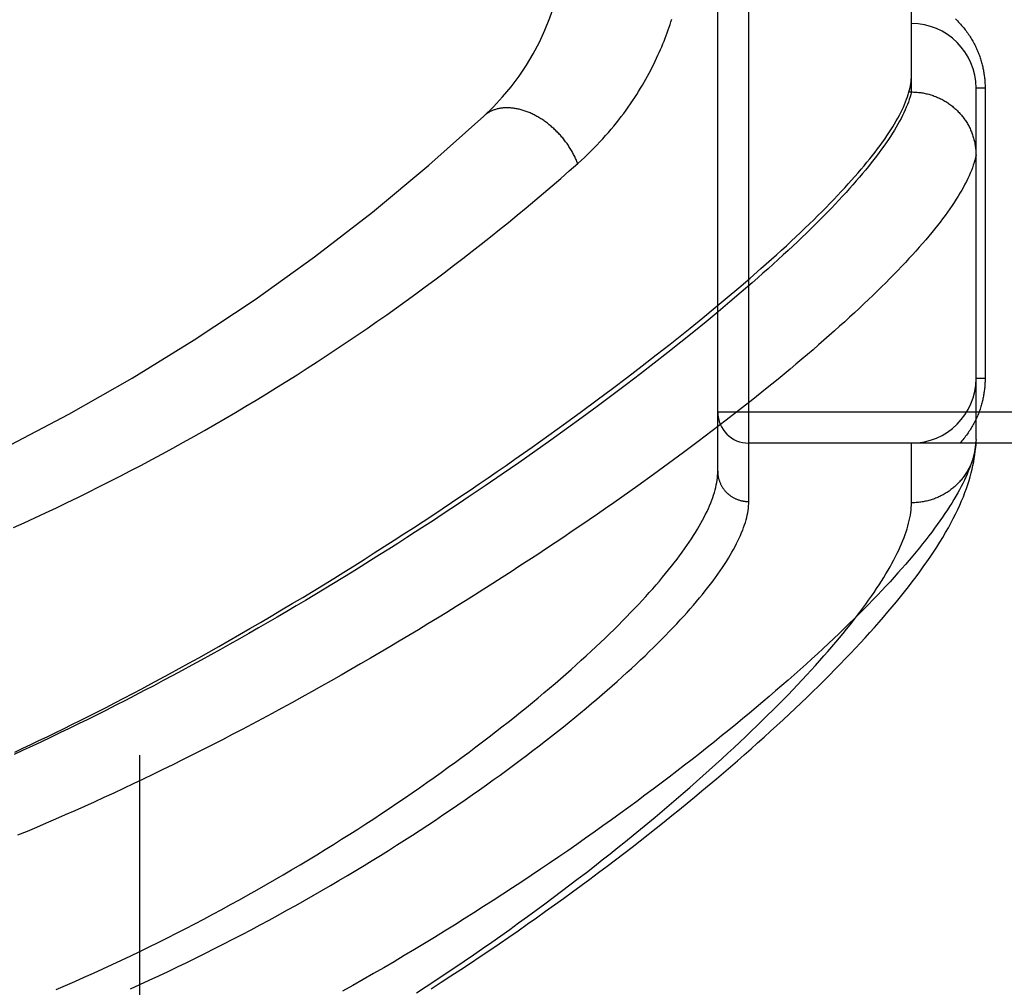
# Model space of a CAD drawing. Header units: inches. Extents: x 0 to 283, y 0 to 183.
# Tile 61 of 256: x 54.913 to 55.866, y 77.67 to 78.607. Entities that reach past the tile are written whole.
import ezdxf

# ---------------------------------------------------------------- set-up
doc = ezdxf.new("R2010")
doc.units = ezdxf.units.IN
doc.header["$LTSCALE"] = 15.583333
doc.header["$MEASUREMENT"] = 0
doc.linetypes.add('HIDDEN', pattern=[0.2, 0.1, -0.1])
for name, color, linetype in [('DEFAULT_2', 8, 'HIDDEN'), ('LEFTHAND_DOOR_ASSEMBLY', 7, 'CONTINUOUS'), ('SUBPANEL', 7, 'CONTINUOUS')]:
    doc.layers.add(name, color=color, linetype=linetype)

msp = doc.modelspace()

# ---------------------------------------------------------------- linework, layer by layer
at = {"layer": 'DEFAULT_2', "color": 8, "linetype": 'HIDDEN'}
msp.add_line((55.02933, 54.51998), (55.02933, 123.62398), dxfattribs=at)
at = {"layer": 'LEFTHAND_DOOR_ASSEMBLY', "color": 8, "linetype": 'HIDDEN'}
for p, q in [((55.61858, 78.14041), (55.61858, 79.25356)), ((55.58858, 78.1698), (55.58858, 79.22417)), ((55.77608, 78.53696), (55.77608, 78.85701)), ((55.83858, 78.20037), (55.83858, 78.54073)), ((55.84737, 78.54073), (55.83858, 78.54073)), ((55.84737, 78.54073), (55.84737, 78.25948)), ((55.77371, 78.53696), (55.77608, 78.53696)), ((55.77608, 78.53696), (55.77722, 78.53695)), ((55.61994, 78.35678), (55.63044, 78.36597)), ((55.60907, 78.34742), (55.61994, 78.35678)), ((55.62206, 78.3523), (55.61139, 78.34305)), ((55.59782, 78.33788), (55.60907, 78.34742)), ((55.61139, 78.34305), (55.60038, 78.33366)), ((55.58619, 78.32816), (55.59782, 78.33788)), ((55.60038, 78.33366), (55.58903, 78.32411)), ((55.57418, 78.31827), (55.58619, 78.32816)), ((55.58903, 78.32411), (55.57733, 78.31443)), ((55.57733, 78.31443), (55.5653, 78.30461)), ((55.54249, 78.2928), (55.55545, 78.30311)), ((55.5653, 78.30461), (55.55293, 78.29466)), ((55.52915, 78.28232), (55.54249, 78.2928)), ((55.55293, 78.29466), (55.54022, 78.28458)), ((55.54022, 78.28458), (55.52719, 78.27437)), ((55.52719, 78.27437), (55.51383, 78.26404)), ((55.51543, 78.27169), (55.52915, 78.28232)), ((55.51383, 78.26404), (55.50015, 78.2536)), ((55.50133, 78.26089), (55.51543, 78.27169)), ((55.48685, 78.24994), (55.50133, 78.26089)), ((55.84737, 78.25948), (55.83858, 78.25948)), ((55.472, 78.23884), (55.48685, 78.24994)), ((55.50015, 78.2536), (55.48616, 78.24306)), ((55.63491, 78.24927), (55.62254, 78.23937)), ((55.45677, 78.2276), (55.472, 78.23884)), ((55.48616, 78.24306), (55.47185, 78.23241)), ((55.62254, 78.23937), (55.60982, 78.22933)), ((55.44117, 78.21623), (55.45677, 78.2276)), ((55.47185, 78.23241), (55.45725, 78.22167)), ((56.68058, 78.22698), (55.58858, 78.22698)), ((55.60982, 78.22933), (55.59674, 78.21916)), ((55.4252, 78.20472), (55.44117, 78.21623)), ((55.45725, 78.22167), (55.44234, 78.21084)), ((55.59674, 78.21916), (55.58332, 78.20887)), ((55.44234, 78.21084), (55.42714, 78.19994)), ((55.58332, 78.20887), (55.56956, 78.19845)), ((55.42714, 78.19994), (55.41166, 78.18897)), ((55.56956, 78.19845), (55.55546, 78.18792)), ((55.83858, 78.20037), (55.83854, 78.19797)), ((55.41166, 78.18897), (55.39591, 78.17794)), ((55.55546, 78.18792), (55.54102, 78.17729)), ((56.68058, 78.19698), (55.61858, 78.19698)), ((55.77608, 78.13917), (55.77608, 78.19698)), ((55.39591, 78.17794), (55.37989, 78.16686)), ((55.54102, 78.17729), (55.52626, 78.16655)), ((55.37989, 78.16686), (55.36362, 78.15573))]:
    msp.add_line(p, q, dxfattribs=at)
for points in [[(55.45306, 78.46768), (55.45634, 78.47062), (55.45954, 78.47358), (55.46267, 78.47654), (55.46573, 78.47953), (55.46874, 78.48253), (55.47168, 78.48555), (55.47455, 78.48858), (55.47736, 78.49163), (55.48011, 78.49468), (55.4828, 78.49775), (55.48542, 78.50082), (55.48798, 78.50389), (55.49047, 78.50697), (55.4929, 78.51004), (55.49527, 78.51312), (55.49758, 78.51619), (55.49982, 78.51925), (55.50201, 78.52231), (55.50413, 78.52537), (55.5062, 78.52841), (55.50821, 78.53144), (55.51015, 78.53447), (55.51205, 78.53748), (55.51388, 78.54048), (55.51567, 78.54346), (55.5174, 78.54643), (55.51908, 78.54939), (55.5207, 78.55233), (55.52228, 78.55526), (55.5238, 78.55816), (55.52528, 78.56105), (55.52671, 78.56392), (55.5281, 78.56678), (55.52944, 78.56961), (55.53074, 78.57243), (55.53199, 78.57523), (55.53321, 78.57801), (55.53438, 78.58077), (55.53551, 78.58352), (55.53661, 78.58625), (55.53767, 78.58895), (55.53869, 78.59164), (55.53968, 78.59432), (55.54063, 78.59697), (55.54154, 78.59961), (55.54243, 78.60223), (55.54328, 78.60483), (55.5441, 78.60742)], [(55.81865, 78.60773), (55.81971, 78.60671), (55.82074, 78.60568), (55.82175, 78.60463), (55.82274, 78.60358), (55.8237, 78.60253), (55.82465, 78.60146), (55.82557, 78.60039), (55.82646, 78.59931), (55.82734, 78.59822), (55.82819, 78.59713), (55.82902, 78.59603), (55.82983, 78.59493), (55.83062, 78.59382), (55.83138, 78.59271), (55.83213, 78.5916), (55.83286, 78.59048), (55.83356, 78.58936), (55.83424, 78.58823), (55.83491, 78.58711), (55.83555, 78.58598), (55.83618, 78.58484), (55.83678, 78.58371), (55.83737, 78.58257), (55.83794, 78.58143), (55.83848, 78.58029), (55.83901, 78.57915), (55.83953, 78.57801), (55.84002, 78.57687), (55.8405, 78.57573), (55.84095, 78.57459), (55.84139, 78.57345), (55.84181, 78.57232), (55.84221, 78.57119), (55.8426, 78.57006), (55.84297, 78.56893), (55.84332, 78.56781), (55.84365, 78.5667), (55.84397, 78.56558), (55.84427, 78.56448), (55.84456, 78.56337), (55.84483, 78.56227), (55.84508, 78.56118), (55.84532, 78.56009), (55.84555, 78.559), (55.84576, 78.55791), (55.84596, 78.55683), (55.84614, 78.55575), (55.84631, 78.55467), (55.84647, 78.55359), (55.84662, 78.55252), (55.84675, 78.55144), (55.84687, 78.55037), (55.84697, 78.5493), (55.84707, 78.54824), (55.84715, 78.54717), (55.84721, 78.54611), (55.84727, 78.54505), (55.84731, 78.54398), (55.84734, 78.54291), (55.84736, 78.54182), (55.84737, 78.54073)], [(55.77371, 78.53696), (55.77427, 78.53908), (55.77475, 78.54117), (55.77516, 78.54322), (55.77549, 78.54523), (55.77575, 78.54721), (55.77594, 78.54916), (55.77605, 78.55106), (55.77608, 78.55293)], [(55.77608, 78.53696), (55.77547, 78.5346), (55.77478, 78.53219), (55.77399, 78.52974), (55.77312, 78.52724), (55.77216, 78.52471), (55.77111, 78.52213), (55.76997, 78.5195), (55.76875, 78.51684), (55.76744, 78.51413), (55.76604, 78.51137), (55.76455, 78.50858), (55.76297, 78.50574), (55.7613, 78.50285), (55.75955, 78.49992), (55.75771, 78.49695), (55.75578, 78.49394), (55.75376, 78.49088), (55.75165, 78.48777), (55.74946, 78.48463), (55.74717, 78.48144), (55.7448, 78.4782), (55.74234, 78.47493), (55.73979, 78.47161), (55.73715, 78.46824), (55.73442, 78.46484), (55.7316, 78.46139), (55.7287, 78.45789), (55.7257, 78.45435), (55.72262, 78.45077), (55.71945, 78.44715), (55.71618, 78.44349), (55.71283, 78.43978), (55.7094, 78.43603), (55.70587, 78.43223), (55.70225, 78.4284), (55.69855, 78.42452), (55.69475, 78.4206), (55.69087, 78.41663), (55.6869, 78.41263), (55.68284, 78.40859), (55.6787, 78.4045), (55.67446, 78.40037), (55.67014, 78.3962), (55.66572, 78.39199), (55.66122, 78.38774), (55.65663, 78.38345), (55.65196, 78.37912), (55.64719, 78.37474), (55.64234, 78.37033), (55.6374, 78.36588), (55.63237, 78.36139), (55.62726, 78.35686), (55.62206, 78.3523)], [(55.63044, 78.36597), (55.63555, 78.37049), (55.64056, 78.37497), (55.64548, 78.37941), (55.6503, 78.3838), (55.65503, 78.38814), (55.65967, 78.39244), (55.66422, 78.3967), (55.66867, 78.40091), (55.67303, 78.40507), (55.67729, 78.40919), (55.68147, 78.41326), (55.68555, 78.41729), (55.68954, 78.42127), (55.69343, 78.42521), (55.69724, 78.4291), (55.70095, 78.43294), (55.70457, 78.43674), (55.7081, 78.44049), (55.71154, 78.4442), (55.71489, 78.44786), (55.71814, 78.45148), (55.72131, 78.45505), (55.72438, 78.45858), (55.72737, 78.46206), (55.73026, 78.4655), (55.73307, 78.46889), (55.73578, 78.47224), (55.73841, 78.47554), (55.74094, 78.47879), (55.74339, 78.482), (55.74574, 78.48517), (55.74801, 78.48829), (55.75019, 78.49137), (55.75227, 78.4944), (55.75427, 78.49739), (55.75619, 78.50034), (55.75801, 78.50324), (55.75974, 78.50609), (55.76139, 78.5089), (55.76295, 78.51167), (55.76442, 78.5144), (55.7658, 78.51708), (55.7671, 78.51971), (55.7683, 78.52231), (55.76942, 78.52486), (55.77046, 78.52736), (55.7714, 78.52983), (55.77226, 78.53225), (55.77303, 78.53462), (55.77371, 78.53696)], [(55.77722, 78.53695), (55.77835, 78.53692), (55.77948, 78.53687), (55.78061, 78.5368), (55.78173, 78.53671), (55.78285, 78.5366), (55.78397, 78.53647), (55.78509, 78.53632), (55.78621, 78.53615), (55.78732, 78.53596), (55.78843, 78.53575), (55.78953, 78.53553), (55.79063, 78.53528), (55.79172, 78.53501), (55.79281, 78.53473), (55.7939, 78.53442), (55.79498, 78.5341), (55.79605, 78.53375), (55.79712, 78.53339), (55.79817, 78.53301), (55.79923, 78.53261), (55.80027, 78.53219), (55.80131, 78.53175), (55.80234, 78.5313), (55.80335, 78.53083), (55.80437, 78.53033), (55.80537, 78.52983), (55.80636, 78.5293), (55.80734, 78.52876), (55.80831, 78.52819), (55.80927, 78.52762), (55.81022, 78.52702), (55.81116, 78.52641), (55.81209, 78.52578), (55.81301, 78.52514), (55.81391, 78.52448), (55.8148, 78.5238), (55.81568, 78.52311), (55.81655, 78.5224), (55.8174, 78.52168), (55.81824, 78.52094), (55.81907, 78.52019), (55.81988, 78.51942), (55.82068, 78.51864), (55.82146, 78.51784), (55.82223, 78.51703), (55.82298, 78.51621), (55.82372, 78.51538), (55.82444, 78.51453), (55.82515, 78.51367), (55.82584, 78.51279), (55.82652, 78.51191), (55.82718, 78.51101), (55.82782, 78.5101), (55.82844, 78.50918), (55.82905, 78.50825), (55.82964, 78.50731), (55.83021, 78.50636), (55.83077, 78.50539), (55.8313, 78.50442), (55.83182, 78.50344), (55.83233, 78.50245), (55.83281, 78.50145), (55.83327, 78.50045), (55.83372, 78.49943), (55.83415, 78.49841), (55.83455, 78.49738), (55.83494, 78.49634), (55.83531, 78.4953), (55.83566, 78.49425), (55.83599, 78.49319), (55.83631, 78.49213), (55.8366, 78.49106), (55.83687, 78.48999), (55.83712, 78.48891), (55.83736, 78.48783), (55.83757, 78.48675), (55.83776, 78.48566), (55.83793, 78.48457), (55.83809, 78.48347), (55.83822, 78.48238), (55.83833, 78.48128), (55.83842, 78.48018), (55.83849, 78.47907), (55.83854, 78.47797), (55.83857, 78.47687), (55.83858, 78.47576)], [(55.45306, 78.46768), (55.45269, 78.46867), (55.4523, 78.46966), (55.45189, 78.47064), (55.45147, 78.47163), (55.45104, 78.47261), (55.45058, 78.4736), (55.45012, 78.47458), (55.44963, 78.47556), (55.44913, 78.47654), (55.44862, 78.47751), (55.44809, 78.47848), (55.44755, 78.47945), (55.44699, 78.48041), (55.44642, 78.48137), (55.44583, 78.48232), (55.44523, 78.48327), (55.44462, 78.48421), (55.444, 78.48515), (55.44336, 78.48608), (55.4427, 78.48701), (55.44204, 78.48793), (55.44136, 78.48884), (55.44067, 78.48975), (55.43997, 78.49065), (55.43925, 78.49154), (55.43853, 78.49242), (55.43779, 78.49329), (55.43704, 78.49416), (55.43628, 78.49501), (55.43551, 78.49586), (55.43473, 78.4967), (55.43394, 78.49753), (55.43314, 78.49835), (55.43233, 78.49915), (55.43151, 78.49995), (55.43068, 78.50074), (55.42985, 78.50151), (55.429, 78.50228), (55.42815, 78.50303), (55.42729, 78.50377), (55.42642, 78.5045), (55.42554, 78.50522), (55.42466, 78.50592), (55.42377, 78.50661), (55.42287, 78.50729), (55.42197, 78.50795), (55.42106, 78.5086), (55.42014, 78.50924), (55.41922, 78.50986), (55.4183, 78.51047), (55.41737, 78.51107), (55.41644, 78.51165), (55.4155, 78.51221), (55.41456, 78.51276), (55.41362, 78.5133), (55.41267, 78.51382), (55.41172, 78.51432), (55.41077, 78.51481), (55.40981, 78.51529), (55.40886, 78.51574), (55.4079, 78.51618), (55.40694, 78.51661), (55.40598, 78.51702), (55.40502, 78.51741), (55.40406, 78.51778), (55.4031, 78.51814), (55.40214, 78.51848), (55.40119, 78.51881), (55.40023, 78.51911), (55.39927, 78.5194), (55.39832, 78.51967), (55.39737, 78.51993), (55.39642, 78.52017), (55.39547, 78.52039), (55.39453, 78.52059), (55.39359, 78.52077), (55.39265, 78.52094), (55.39172, 78.52109), (55.39079, 78.52122), (55.38987, 78.52133), (55.38895, 78.52142), (55.38803, 78.5215), (55.38713, 78.52156), (55.38623, 78.5216), (55.38533, 78.52162), (55.38444, 78.52163), (55.38356, 78.52161), (55.38268, 78.52158), (55.38181, 78.52153), (55.38095, 78.52146), (55.3801, 78.52138), (55.37926, 78.52127), (55.37842, 78.52115), (55.3776, 78.52101), (55.37678, 78.52085), (55.37597, 78.52067), (55.37517, 78.52048), (55.37438, 78.52027), (55.3736, 78.52004), (55.37283, 78.51979), (55.37208, 78.51953), (55.37133, 78.51925), (55.37059, 78.51895), (55.36987, 78.51863), (55.36916, 78.5183), (55.36846, 78.51795), (55.36777, 78.51758), (55.36709, 78.5172), (55.36643, 78.5168), (55.36578, 78.51638), (55.36514, 78.51595), (55.36452, 78.5155), (55.36391, 78.51503), (55.36331, 78.51455), (55.36272, 78.51405), (55.36216, 78.51354)], [(55.83858, 78.47576), (55.83806, 78.47342), (55.83744, 78.47104), (55.83673, 78.46862), (55.83594, 78.46615), (55.83505, 78.46364), (55.83408, 78.46108), (55.83302, 78.45848), (55.83186, 78.45584), (55.83062, 78.45316), (55.82929, 78.45043), (55.82787, 78.44765), (55.82635, 78.44484), (55.82475, 78.44198), (55.82306, 78.43907), (55.82128, 78.43612), (55.81941, 78.43313), (55.81744, 78.43009), (55.81539, 78.42701), (55.81325, 78.42389), (55.81101, 78.42072), (55.80869, 78.41751), (55.80627, 78.41426), (55.80377, 78.41096), (55.80117, 78.40762), (55.79848, 78.40423), (55.7957, 78.4008), (55.79283, 78.39732), (55.78987, 78.39381), (55.78682, 78.39025), (55.78367, 78.38664), (55.78044, 78.38299), (55.77711, 78.3793), (55.7737, 78.37557), (55.77019, 78.37179), (55.76659, 78.36797), (55.7629, 78.36411), (55.75911, 78.3602), (55.75524, 78.35625), (55.75128, 78.35226), (55.74722, 78.34823), (55.74307, 78.34415), (55.73883, 78.34004), (55.7345, 78.33588), (55.73008, 78.33168), (55.72556, 78.32744), (55.72096, 78.32315), (55.71626, 78.31883), (55.71147, 78.31446), (55.70659, 78.31006), (55.70162, 78.30561), (55.69656, 78.30113), (55.69141, 78.2966), (55.68616, 78.29204), (55.68083, 78.28744), (55.67541, 78.2828), (55.66989, 78.27812), (55.66428, 78.2734), (55.65859, 78.26865), (55.6528, 78.26386), (55.64693, 78.25903), (55.64097, 78.25417), (55.63491, 78.24927)], [(54.90695, 78.11523), (54.91733, 78.11994), (54.92771, 78.12471), (54.93807, 78.12954), (54.94842, 78.13443), (54.95876, 78.13938), (54.96908, 78.1444), (54.97939, 78.14947), (54.98969, 78.1546), (54.99997, 78.15979), (55.01024, 78.16504), (55.02049, 78.17036), (55.03072, 78.17573), (55.04093, 78.18116), (55.05112, 78.18665), (55.06129, 78.19219), (55.07144, 78.1978), (55.08157, 78.20346), (55.09168, 78.20919), (55.10175, 78.21497), (55.11181, 78.2208), (55.12184, 78.22669), (55.13184, 78.23264), (55.14181, 78.23864), (55.15175, 78.2447), (55.16165, 78.25081), (55.17153, 78.25698), (55.18137, 78.26319), (55.19117, 78.26946), (55.20094, 78.27578), (55.21067, 78.28215), (55.22036, 78.28856), (55.23001, 78.29503), (55.23961, 78.30154), (55.24917, 78.30809), (55.25868, 78.31469), (55.26815, 78.32133), (55.27756, 78.32801), (55.28693, 78.33473), (55.29624, 78.34149), (55.3055, 78.34829), (55.31469, 78.35511), (55.32383, 78.36197), (55.33291, 78.36886), (55.34193, 78.37578), (55.35088, 78.38273), (55.35977, 78.3897), (55.36858, 78.39669), (55.37733, 78.40369), (55.386, 78.41072), (55.39459, 78.41775), (55.40312, 78.42481), (55.4116, 78.43191), (55.42003, 78.43903), (55.42841, 78.44618), (55.43671, 78.45334), (55.44493, 78.46051), (55.45306, 78.46768)], [(55.55545, 78.30311), (55.56179, 78.30821), (55.57418, 78.31827)], [(55.84737, 78.25948), (55.84736, 78.25842), (55.84735, 78.25736), (55.84732, 78.2563), (55.84727, 78.25524), (55.84722, 78.25418), (55.84715, 78.25312), (55.84707, 78.25205), (55.84698, 78.25098), (55.84687, 78.24991), (55.84676, 78.24884), (55.84662, 78.24776), (55.84648, 78.24668), (55.84632, 78.2456), (55.84615, 78.24452), (55.84597, 78.24343), (55.84577, 78.24233), (55.84555, 78.24124), (55.84532, 78.24014), (55.84508, 78.23903), (55.84482, 78.23792), (55.84455, 78.2368), (55.84426, 78.23568), (55.84395, 78.23456), (55.84362, 78.23343), (55.84328, 78.23229), (55.84292, 78.23115), (55.84255, 78.23), (55.84215, 78.22885), (55.84174, 78.2277), (55.84131, 78.22655), (55.84086, 78.22539), (55.84039, 78.22423), (55.8399, 78.22307), (55.83939, 78.22191), (55.83887, 78.22075), (55.83833, 78.21959), (55.83776, 78.21844), (55.83718, 78.21728), (55.83658, 78.21613), (55.83596, 78.21497), (55.83531, 78.21382), (55.83465, 78.21267), (55.83397, 78.21153), (55.83326, 78.21038), (55.83253, 78.20924), (55.83179, 78.2081), (55.83102, 78.20697), (55.83022, 78.20584), (55.82941, 78.20471), (55.82857, 78.20359), (55.82772, 78.20248), (55.82683, 78.20137), (55.82593, 78.20026), (55.825, 78.19917), (55.82404, 78.19807), (55.82306, 78.19698)], [(54.90818, 77.89791), (54.91591, 77.90152), (54.9237, 77.9052), (54.93153, 77.90893), (54.93942, 77.91272), (54.94737, 77.91657), (54.95537, 77.92048), (54.96342, 77.92445), (54.97156, 77.9285), (54.97977, 77.93263), (54.98809, 77.93684), (54.99652, 77.94114), (55.00504, 77.94553), (55.01364, 77.95), (55.02232, 77.95455), (55.0311, 77.95919), (55.03998, 77.96392), (55.04897, 77.96875), (55.05808, 77.97369), (55.06732, 77.97874), (55.0767, 77.9839), (55.08623, 77.9892), (55.09591, 77.99461), (55.10573, 78.00016), (55.11567, 78.00582), (55.12572, 78.01158), (55.13585, 78.01745), (55.14604, 78.02339), (55.15627, 78.0294), (55.16649, 78.03547), (55.17669, 78.04156), (55.18684, 78.04767), (55.19693, 78.05379), (55.20695, 78.05992), (55.21691, 78.06605), (55.22681, 78.07219), (55.23664, 78.07833), (55.24641, 78.08447), (55.25611, 78.09061), (55.26574, 78.09675), (55.27529, 78.10289), (55.28477, 78.10902), (55.29417, 78.11513), (55.30349, 78.12124), (55.31273, 78.12733), (55.3219, 78.13341), (55.33098, 78.13947), (55.33998, 78.14552), (55.34889, 78.15154), (55.35772, 78.15755), (55.36647, 78.16354), (55.37513, 78.1695), (55.38369, 78.17544), (55.39218, 78.18135), (55.40057, 78.18723), (55.40887, 78.19309), (55.4252, 78.20472)], [(55.83858, 78.20037), (55.83845, 78.19808), (55.83822, 78.19573), (55.83791, 78.19335), (55.83751, 78.19091), (55.83702, 78.18843), (55.83644, 78.1859), (55.83578, 78.18333), (55.83503, 78.18071), (55.83419, 78.17804), (55.83326, 78.17532), (55.83224, 78.17256), (55.83114, 78.16975), (55.82994, 78.16689), (55.82866, 78.16398), (55.82729, 78.16103), (55.82582, 78.15802), (55.82427, 78.15497), (55.82262, 78.15187), (55.82089, 78.14872), (55.81906, 78.14553), (55.81715, 78.14228), (55.81514, 78.13899), (55.81304, 78.13565), (55.81085, 78.13225), (55.80856, 78.12881), (55.80619, 78.12532), (55.80372, 78.12179), (55.80115, 78.1182), (55.7985, 78.11456), (55.79575, 78.11088), (55.79291, 78.10714), (55.78997, 78.10336), (55.78694, 78.09953), (55.78381, 78.09565), (55.78059, 78.09172), (55.77728, 78.08774), (55.77386, 78.08371), (55.77036, 78.07963), (55.76675, 78.07551), (55.76305, 78.07133), (55.75925, 78.06711), (55.75536, 78.06284), (55.75137, 78.05852), (55.74728, 78.05415), (55.74309, 78.04973), (55.73881, 78.04527), (55.73442, 78.04076), (55.72994, 78.0362), (55.72536, 78.03159), (55.72068, 78.02694), (55.7159, 78.02223), (55.71102, 78.01749), (55.70604, 78.01269), (55.70096, 78.00785), (55.69578, 78.00297), (55.6905, 77.99804), (55.68513, 77.99307), (55.67965, 77.98805), (55.67406, 77.98298), (55.66838, 77.97788), (55.6626, 77.97273), (55.65672, 77.96754), (55.65074, 77.9623), (55.64465, 77.95703), (55.63847, 77.95171), (55.63218, 77.94636), (55.6258, 77.94097), (55.61931, 77.93554), (55.61272, 77.93007), (55.60604, 77.92456), (55.59925, 77.91902), (55.59237, 77.91345), (55.58538, 77.90784), (55.5783, 77.90219), (55.57112, 77.89652), (55.56384, 77.89081), (55.55647, 77.88508), (55.54899, 77.87932), (55.54143, 77.87352), (55.53376, 77.86771), (55.526, 77.86187), (55.51815, 77.856), (55.51021, 77.85012), (55.50217, 77.84421), (55.49404, 77.83828), (55.48582, 77.83234), (55.47751, 77.82638), (55.46912, 77.82041), (55.46063, 77.81442), (55.45207, 77.80842), (55.44341, 77.80242), (55.43468, 77.7964), (55.42586, 77.79038), (55.41697, 77.78436), (55.40799, 77.77834), (55.39894, 77.77231), (55.38982, 77.76629), (55.38062, 77.76027), (55.37136, 77.75426), (55.36202, 77.74826), (55.35263, 77.74227), (55.34316, 77.73629), (55.33364, 77.73033), (55.32405, 77.72438), (55.3144, 77.71845), (55.30469, 77.71253), (55.29493, 77.70664), (55.28512, 77.70078), (55.27526, 77.69494), (55.26536, 77.68914), (55.25541, 77.68336), (55.24542, 77.67762), (55.23539, 77.67191), (55.22533, 77.66624)], [(55.31124, 77.66878), (55.32084, 77.67496), (55.33038, 77.68116), (55.33986, 77.68738), (55.34927, 77.69361), (55.35862, 77.69986), (55.36789, 77.70611), (55.3771, 77.71237), (55.38623, 77.71863), (55.39529, 77.7249), (55.40427, 77.73117), (55.41317, 77.73744), (55.422, 77.7437), (55.43074, 77.74996), (55.4394, 77.75622), (55.44798, 77.76247), (55.45648, 77.7687), (55.46489, 77.77493), (55.47322, 77.78115), (55.48146, 77.78735), (55.48961, 77.79354), (55.49768, 77.79971), (55.50566, 77.80586), (55.51355, 77.812), (55.52134, 77.81811), (55.52905, 77.8242), (55.53666, 77.83027), (55.54418, 77.83631), (55.55161, 77.84233), (55.55895, 77.84833), (55.5662, 77.85429), (55.57335, 77.86023), (55.58041, 77.86615), (55.58737, 77.87203), (55.59425, 77.87788), (55.60103, 77.88371), (55.60771, 77.8895), (55.6143, 77.89526), (55.6208, 77.90099), (55.6272, 77.90668), (55.63351, 77.91235), (55.63972, 77.91798), (55.64585, 77.92357), (55.65187, 77.92913), (55.65781, 77.93466), (55.66365, 77.94016), (55.6694, 77.94562), (55.67506, 77.95104), (55.68062, 77.95644), (55.6861, 77.9618), (55.69148, 77.96712), (55.69677, 77.97242), (55.70198, 77.97767), (55.70708, 77.9829), (55.7121, 77.98809), (55.71703, 77.99325), (55.72187, 77.99838), (55.72663, 78.00348), (55.73129, 78.00855), (55.73587, 78.0136), (55.74036, 78.01862), (55.74477, 78.02361), (55.74909, 78.02857), (55.75332, 78.03351), (55.75747, 78.03843), (55.76153, 78.04332), (55.7655, 78.04819), (55.76938, 78.05304), (55.77318, 78.05787), (55.77689, 78.06269), (55.78052, 78.06749), (55.78407, 78.07229), (55.78754, 78.07709), (55.79093, 78.0819), (55.79424, 78.08671), (55.79745, 78.09151), (55.80056, 78.09629), (55.80356, 78.10104), (55.80643, 78.10575), (55.80918, 78.1104), (55.8118, 78.11499), (55.81427, 78.1195), (55.81661, 78.12395), (55.81882, 78.12831), (55.82089, 78.13261), (55.82283, 78.13682), (55.82464, 78.14097), (55.82633, 78.14504), (55.82789, 78.14905), (55.82933, 78.15299), (55.83066, 78.15686), (55.83188, 78.16066), (55.83298, 78.1644), (55.83398, 78.16808), (55.83487, 78.1717), (55.83566, 78.17525), (55.83634, 78.17874), (55.83693, 78.18215), (55.83743, 78.18549), (55.83783, 78.18875), (55.83815, 78.19193), (55.83838, 78.19501), (55.83854, 78.19797)], [(55.83849, 78.19702), (55.83842, 78.1959), (55.83832, 78.19479), (55.83821, 78.19368), (55.83807, 78.19257), (55.83792, 78.19146), (55.83774, 78.19036), (55.83754, 78.18925), (55.83733, 78.18816), (55.83709, 78.18706), (55.83683, 78.18597), (55.83655, 78.18489), (55.83625, 78.18381), (55.83593, 78.18274), (55.83559, 78.18167), (55.83524, 78.18061), (55.83486, 78.17956), (55.83446, 78.17851), (55.83404, 78.17747), (55.83361, 78.17644), (55.83315, 78.17541), (55.83267, 78.17439), (55.83218, 78.17339), (55.83167, 78.17239), (55.83114, 78.1714), (55.83059, 78.17042), (55.83002, 78.16945), (55.82943, 78.16849), (55.82883, 78.16754), (55.82821, 78.1666), (55.82757, 78.16568), (55.82691, 78.16476), (55.82624, 78.16386), (55.82555, 78.16297), (55.82485, 78.16209), (55.82412, 78.16122), (55.82339, 78.16037), (55.82263, 78.15953), (55.82186, 78.15871), (55.82108, 78.15789), (55.82028, 78.1571), (55.81946, 78.15631), (55.81863, 78.15554), (55.81779, 78.15479), (55.81693, 78.15405), (55.81606, 78.15333), (55.81518, 78.15262), (55.81428, 78.15193), (55.81337, 78.15126), (55.81245, 78.1506), (55.81152, 78.14996), (55.81057, 78.14933), (55.80961, 78.14872), (55.80864, 78.14813), (55.80766, 78.14756), (55.80667, 78.147), (55.80567, 78.14646), (55.80466, 78.14594), (55.80364, 78.14544), (55.80261, 78.14496), (55.80157, 78.14449), (55.80053, 78.14405), (55.79947, 78.14362), (55.79841, 78.14321), (55.79734, 78.14282), (55.79626, 78.14245), (55.79518, 78.1421), (55.79409, 78.14177), (55.79299, 78.14145), (55.79189, 78.14116), (55.79078, 78.14089), (55.78967, 78.14064), (55.78856, 78.1404), (55.78744, 78.14019), (55.78631, 78.14), (55.78518, 78.13982), (55.78405, 78.13967), (55.78292, 78.13954), (55.78178, 78.13943), (55.78065, 78.13934), (55.77951, 78.13926), (55.77837, 78.13921), (55.77722, 78.13918), (55.77608, 78.13917)], [(54.9482, 77.66797), (54.95726, 77.67188), (54.96632, 77.67583), (54.97536, 77.67984), (54.98439, 77.6839), (54.99341, 77.68801), (55.0024, 77.69217), (55.01139, 77.69638), (55.02035, 77.70063), (55.02929, 77.70493), (55.0382, 77.70928), (55.04709, 77.71367), (55.05596, 77.7181), (55.06479, 77.72257), (55.07359, 77.72708), (55.08236, 77.73163), (55.0911, 77.73622), (55.0998, 77.74084), (55.10846, 77.7455), (55.11708, 77.75019), (55.12566, 77.75491), (55.13419, 77.75966), (55.14268, 77.76444), (55.15111, 77.76925), (55.1595, 77.77408), (55.16784, 77.77893), (55.17612, 77.7838), (55.18434, 77.7887), (55.19251, 77.79361), (55.20062, 77.79854), (55.20867, 77.80348), (55.21665, 77.80843), (55.22457, 77.8134), (55.23242, 77.81837), (55.24021, 77.82336), (55.24792, 77.82835), (55.25557, 77.83334), (55.26314, 77.83834), (55.27064, 77.84333), (55.27806, 77.84833), (55.28541, 77.85332), (55.29268, 77.85831), (55.29987, 77.8633), (55.30698, 77.86828), (55.31401, 77.87325), (55.32096, 77.87821), (55.32783, 77.88316), (55.33461, 77.88809), (55.3413, 77.89301), (55.34792, 77.89792), (55.35444, 77.90281), (55.36088, 77.90768), (55.36723, 77.91254), (55.37349, 77.91737), (55.37966, 77.92218), (55.38575, 77.92697), (55.39174, 77.93174), (55.39765, 77.93648), (55.40346, 77.94119), (55.40918, 77.94588), (55.41481, 77.95054), (55.42035, 77.95518), (55.4258, 77.95978), (55.43116, 77.96435), (55.43642, 77.96889), (55.44159, 77.9734), (55.44667, 77.97788), (55.45166, 77.98233), (55.45655, 77.98674), (55.46135, 77.99111), (55.46606, 77.99545), (55.47068, 77.99976), (55.4752, 78.00403), (55.47964, 78.00826), (55.48398, 78.01246), (55.48822, 78.01661), (55.49238, 78.02073), (55.49644, 78.02482), (55.50042, 78.02886), (55.5043, 78.03286), (55.50809, 78.03682), (55.51179, 78.04075), (55.5154, 78.04463), (55.51891, 78.04847), (55.52234, 78.05228), (55.52568, 78.05604), (55.52893, 78.05976), (55.53209, 78.06343), (55.53515, 78.06707), (55.53813, 78.07067), (55.54103, 78.07422), (55.54383, 78.07773), (55.54654, 78.0812), (55.54917, 78.08463), (55.55171, 78.08801), (55.55416, 78.09135), (55.55653, 78.09465), (55.55881, 78.09791), (55.561, 78.10112), (55.5631, 78.1043), (55.56512, 78.10743), (55.56706, 78.11051), (55.56891, 78.11356), (55.57067, 78.11656), (55.57235, 78.11952), (55.57395, 78.12243), (55.57546, 78.1253), (55.57689, 78.12814), (55.57823, 78.13092), (55.5795, 78.13367), (55.58067, 78.13637), (55.58177, 78.13903), (55.58278, 78.14165), (55.58371, 78.14423), (55.58456, 78.14676), (55.58533, 78.14925), (55.58601, 78.1517), (55.58662, 78.15411), (55.58714, 78.15648), (55.58758, 78.1588), (55.58794, 78.16109), (55.58822, 78.16333), (55.58842, 78.16553), (55.58854, 78.16769), (55.58858, 78.1698)], [(55.58858, 78.1698), (55.58859, 78.16916), (55.58861, 78.16852), (55.58865, 78.16788), (55.5887, 78.16724), (55.58876, 78.1666), (55.58884, 78.16597), (55.58893, 78.16533), (55.58904, 78.1647), (55.58916, 78.16407), (55.58929, 78.16344), (55.58944, 78.16282), (55.58961, 78.1622), (55.58978, 78.16158), (55.58997, 78.16097), (55.59018, 78.16036), (55.59039, 78.15975), (55.59062, 78.15915), (55.59087, 78.15856), (55.59112, 78.15797), (55.59139, 78.15738), (55.59168, 78.15681), (55.59197, 78.15623), (55.59228, 78.15567), (55.5926, 78.15511), (55.59294, 78.15456), (55.59328, 78.15401), (55.59364, 78.15348), (55.59401, 78.15295), (55.59439, 78.15243), (55.59478, 78.15191), (55.59519, 78.15141), (55.5956, 78.15091), (55.59603, 78.15043), (55.59647, 78.14995), (55.59691, 78.14948), (55.59737, 78.14902), (55.59784, 78.14857), (55.59832, 78.14814), (55.5988, 78.14771), (55.5993, 78.14729), (55.59981, 78.14688), (55.60032, 78.14649), (55.60084, 78.1461), (55.60138, 78.14573), (55.60192, 78.14537), (55.60246, 78.14502), (55.60302, 78.14468), (55.60358, 78.14435), (55.60415, 78.14404), (55.60473, 78.14374), (55.60531, 78.14345), (55.6059, 78.14317), (55.6065, 78.1429), (55.6071, 78.14265), (55.60771, 78.14241), (55.60832, 78.14219), (55.60894, 78.14197), (55.60956, 78.14177), (55.61019, 78.14159), (55.61082, 78.14142), (55.61145, 78.14126), (55.61209, 78.14111), (55.61273, 78.14098), (55.61337, 78.14086), (55.61402, 78.14076), (55.61467, 78.14067), (55.61532, 78.14059), (55.61597, 78.14053), (55.61662, 78.14048), (55.61727, 78.14044), (55.61793, 78.14042), (55.61858, 78.14041)], [(55.52626, 78.16655), (55.51117, 78.15573), (55.50351, 78.15028), (55.49577, 78.14481), (55.48795, 78.13932), (55.48006, 78.13382), (55.47209, 78.1283), (55.46404, 78.12276), (55.45593, 78.11721), (55.44774, 78.11164), (55.43948, 78.10607), (55.43115, 78.10048), (55.42276, 78.09488), (55.4143, 78.08927), (55.40577, 78.08366), (55.39717, 78.07804), (55.38852, 78.07242), (55.3798, 78.06679), (55.37103, 78.06116), (55.36219, 78.05554), (55.3533, 78.04991), (55.34436, 78.04429), (55.33536, 78.03868), (55.32631, 78.03307), (55.31722, 78.02747), (55.30807, 78.02187), (55.29888, 78.0163), (55.28965, 78.01073), (55.28039, 78.00518), (55.27108, 77.99965), (55.26174, 77.99414), (55.25236, 77.98865), (55.24295, 77.98318), (55.23351, 77.97773), (55.22404, 77.97231), (55.21455, 77.96691), (55.20502, 77.96154), (55.19548, 77.9562), (55.18592, 77.9509), (55.17635, 77.94563), (55.16676, 77.94039), (55.15716, 77.93519), (55.14756, 77.93003), (55.13794, 77.92491), (55.12832, 77.91983), (55.1187, 77.91479), (55.10908, 77.9098), (55.09946, 77.90485), (55.08985, 77.89995), (55.08024, 77.8951), (55.07065, 77.8903), (55.06106, 77.88555), (55.05149, 77.88085), (55.04194, 77.87621), (55.0324, 77.87162), (55.02289, 77.86708), (55.01339, 77.8626), (55.00393, 77.85818), (54.99449, 77.85382), (54.98508, 77.84952), (54.97569, 77.84527), (54.96634, 77.84109), (54.95701, 77.83696), (54.94772, 77.8329), (54.93847, 77.8289), (54.92926, 77.82496), (54.92008, 77.82108), (54.91094, 77.81727)], [(55.36362, 78.15573), (55.3471, 78.14458), (55.33876, 78.13899), (55.33036, 78.13341), (55.3219, 78.12782), (55.31338, 78.12223), (55.30482, 78.11664), (55.2962, 78.11105), (55.28754, 78.10546), (55.27883, 78.09989), (55.27008, 78.09431), (55.26128, 78.08875), (55.25244, 78.0832), (55.24356, 78.07766), (55.23465, 78.07213), (55.2257, 78.06662), (55.21672, 78.06113), (55.20771, 78.05566), (55.19867, 78.05021), (55.18961, 78.04478), (55.18052, 78.03937), (55.1714, 78.03399), (55.16227, 78.02863), (55.15311, 78.0233), (55.14394, 78.018), (55.13476, 78.01273), (55.12556, 78.0075), (55.11636, 78.0023), (55.10715, 77.99714), (55.09794, 77.99202), (55.08873, 77.98693), (55.07951, 77.98189), (55.0703, 77.97689), (55.0611, 77.97193), (55.0519, 77.96702), (55.04271, 77.96216), (55.03354, 77.95734), (55.02437, 77.95258), (55.01523, 77.94786), (55.0061, 77.9432), (54.997, 77.93859), (54.98791, 77.93403), (54.97885, 77.92953), (54.96982, 77.92508), (54.96082, 77.92069), (54.95185, 77.91636), (54.94291, 77.91208), (54.934, 77.90787), (54.92513, 77.90372), (54.9163, 77.89962), (54.9075, 77.89559)], [(55.02005, 77.66867), (55.02922, 77.67283), (55.03836, 77.67703), (55.04748, 77.68128), (55.05658, 77.68557), (55.06564, 77.6899), (55.07468, 77.69428), (55.08369, 77.69869), (55.09266, 77.70314), (55.1016, 77.70763), (55.1105, 77.71216), (55.11936, 77.71671), (55.12818, 77.7213), (55.13695, 77.72592), (55.14568, 77.73057), (55.15437, 77.73525), (55.163, 77.73996), (55.17159, 77.74469), (55.18012, 77.74944), (55.1886, 77.75421), (55.19702, 77.75901), (55.20538, 77.76382), (55.21368, 77.76864), (55.22192, 77.77349), (55.23009, 77.77834), (55.2382, 77.7832), (55.24624, 77.78808), (55.25422, 77.79296), (55.26212, 77.79785), (55.26995, 77.80274), (55.27771, 77.80764), (55.28539, 77.81254), (55.293, 77.81743), (55.30053, 77.82233), (55.30798, 77.82722), (55.31535, 77.83211), (55.32265, 77.83699), (55.32986, 77.84187), (55.33699, 77.84673), (55.34403, 77.85159), (55.35099, 77.85644), (55.35787, 77.86127), (55.36466, 77.86608), (55.37137, 77.87089), (55.37798, 77.87567), (55.38451, 77.88044), (55.39095, 77.88519), (55.39731, 77.88992), (55.40357, 77.89463), (55.40974, 77.89931), (55.41582, 77.90398), (55.42182, 77.90862), (55.42772, 77.91323), (55.43353, 77.91782), (55.43925, 77.92238), (55.44487, 77.92692), (55.45041, 77.93142), (55.45585, 77.9359), (55.4612, 77.94034), (55.46646, 77.94476), (55.47162, 77.94914), (55.4767, 77.9535), (55.48168, 77.95782), (55.48656, 77.9621), (55.49136, 77.96636), (55.49606, 77.97058), (55.50067, 77.97476), (55.50519, 77.97891), (55.50962, 77.98302), (55.51395, 77.9871), (55.5182, 77.99114), (55.52235, 77.99514), (55.52641, 77.99911), (55.53038, 78.00304), (55.53425, 78.00693), (55.53804, 78.01078), (55.54174, 78.0146), (55.54534, 78.01837), (55.54886, 78.02211), (55.55228, 78.0258), (55.55562, 78.02946), (55.55886, 78.03308), (55.56202, 78.03666), (55.56509, 78.04019), (55.56807, 78.04369), (55.57096, 78.04715), (55.57376, 78.05056), (55.57648, 78.05394), (55.5791, 78.05727), (55.58164, 78.06057), (55.5841, 78.06382), (55.58646, 78.06704), (55.58874, 78.07021), (55.59094, 78.07334), (55.59305, 78.07643), (55.59507, 78.07948), (55.59701, 78.08248), (55.59886, 78.08545), (55.60062, 78.08838), (55.60231, 78.09126), (55.60391, 78.0941), (55.60542, 78.09691), (55.60685, 78.09967), (55.6082, 78.10239), (55.60946, 78.10507), (55.61064, 78.10771), (55.61174, 78.11031), (55.61276, 78.11286), (55.61369, 78.11538), (55.61454, 78.11785), (55.61531, 78.12029), (55.616, 78.12268), (55.61661, 78.12504), (55.61713, 78.12735), (55.61757, 78.12963), (55.61794, 78.13186), (55.61822, 78.13406), (55.61842, 78.13621), (55.61854, 78.13833), (55.61858, 78.14041)], [(55.29713, 77.6647), (55.30646, 77.67081), (55.31573, 77.67694), (55.32492, 77.68307), (55.33405, 77.68923), (55.34311, 77.69539), (55.35209, 77.70155), (55.361, 77.70773), (55.36983, 77.7139), (55.37858, 77.72008), (55.38725, 77.72625), (55.39584, 77.73242), (55.40434, 77.73859), (55.41276, 77.74474), (55.42109, 77.75089), (55.42934, 77.75703), (55.43749, 77.76315), (55.44556, 77.76926), (55.45353, 77.77535), (55.46141, 77.78142), (55.46919, 77.78747), (55.47688, 77.7935), (55.48448, 77.79951), (55.49198, 77.80549), (55.49938, 77.81145), (55.50668, 77.81738), (55.51389, 77.82327), (55.521, 77.82914), (55.528, 77.83498), (55.53491, 77.84078), (55.54172, 77.84655), (55.54843, 77.85228), (55.55504, 77.85798), (55.56154, 77.86364), (55.56795, 77.86926), (55.57425, 77.87485), (55.58045, 77.88039), (55.58655, 77.88589), (55.59255, 77.89135), (55.59845, 77.89677), (55.60425, 77.90214), (55.60994, 77.90747), (55.61553, 77.91276), (55.62103, 77.918), (55.62642, 77.9232), (55.63171, 77.92835), (55.6369, 77.93345), (55.64199, 77.9385), (55.64697, 77.94351), (55.65186, 77.94847), (55.65665, 77.95338), (55.66134, 77.95824), (55.66593, 77.96306), (55.67041, 77.96782), (55.67481, 77.97254), (55.6791, 77.9772), (55.68329, 77.98182), (55.68739, 77.98638), (55.69139, 77.99089), (55.69529, 77.99536), (55.69909, 77.99977), (55.7028, 78.00413), (55.70641, 78.00844), (55.70993, 78.0127), (55.71335, 78.01691), (55.71668, 78.02107), (55.71991, 78.02517), (55.72304, 78.02923), (55.72609, 78.03323), (55.72904, 78.03718), (55.73189, 78.04108), (55.73466, 78.04493), (55.73733, 78.04873), (55.73991, 78.05247), (55.74239, 78.05617), (55.74479, 78.05981), (55.74709, 78.0634), (55.74931, 78.06694), (55.75143, 78.07043), (55.75347, 78.07387), (55.75541, 78.07726), (55.75727, 78.0806), (55.75903, 78.08389), (55.76071, 78.08712), (55.7623, 78.09031), (55.7638, 78.09344), (55.76521, 78.09653), (55.76653, 78.09956), (55.76777, 78.10255), (55.76892, 78.10548), (55.76999, 78.10837), (55.77097, 78.1112), (55.77186, 78.11399), (55.77266, 78.11673), (55.77338, 78.11941), (55.77402, 78.12205), (55.77457, 78.12464), (55.77503, 78.12719), (55.77541, 78.12968), (55.7757, 78.13213), (55.77592, 78.13452), (55.77604, 78.13687), (55.77608, 78.13917)]]:
    msp.add_lwpolyline(points, dxfattribs=at)
for centre, radius, start, end in [((55.19231, 78.69698), 0.25, 312.79592, 47.20408), ((55.77608, 78.54073), 0.0625, 0, 90), ((54.00338, 79.9811), 2, 280.33418, 312.79592), ((55.77608, 78.25948), 0.0625, 270, 360), ((55.61858, 78.22698), 0.03, 180, 270)]:
    msp.add_arc(centre, radius, start, end, dxfattribs=at)
at = {"layer": 'SUBPANEL', "color": 8, "linetype": 'HIDDEN'}
for p, q in [((55.31058, 57.10323), (55.31058, 121.04073)), ((55.43558, 57.10323), (55.43558, 121.04073))]:
    msp.add_line(p, q, dxfattribs=at)

doc.saveas('drawing.dxf')
